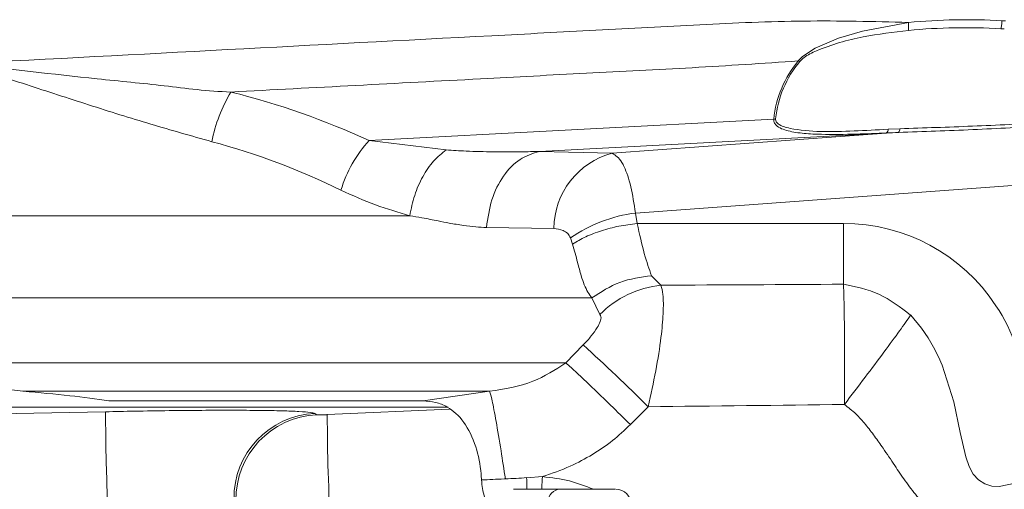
# Model space of a CAD drawing. Header units: millimetres. Extents: x 0 to 8410, y 0 to 5940.
# Tile 104 of 256: x 1026 to 1213, y 4612 to 4701. Entities that reach past the tile are written whole.
import ezdxf

# ---------------------------------------------------------------- set-up
doc = ezdxf.new("R2010")
doc.units = ezdxf.units.MM
doc.header["$LTSCALE"] = 10

msp = doc.modelspace()

# ---------------------------------------------------------------- linework, layer by layer
at = {"color": 8, "linetype": 'Continuous', "lineweight": 0}
for p, q in [((1092.177783, 4678.315193), (1168.857013, 4682.357051)), ((1190.540706, 4680.440561), (1192.774211, 4680.541986)), ((1092.177783, 4678.315193), (1106.779491, 4676.509478)), ((1190.194045, 4679.693268), (1124.444877, 4676.227555)), ((1138.254081, 4675.883637), (1190.194045, 4679.693268)), ((1192.502891, 4679.828488), (1190.252696, 4679.72871)), ((1310.856854, 4676.896893), (1142.656003, 4664.559835)), ((1124.444877, 4676.227555), (1138.254081, 4675.883637)), ((810.463106, 4664.058694), (1099.887525, 4664.058694)), ((1142.656003, 4664.559835), (1142.974531, 4662.584626)), ((1127.192174, 4661.613488), (1114.412938, 4661.819839)), ((1142.974531, 4662.584626), (1182.073747, 4662.584626)), ((1182.073747, 4662.584626), (1182.073747, 4651.064985)), ((1130.736982, 4658.667327), (1130.339061, 4659.852453)), ((1145.694171, 4652.668469), (1147.493278, 4650.874168)), ((1134.397661, 4648.471364), (787.12741, 4648.471364)), ((1135.924016, 4645.331331), (1134.397661, 4648.471364)), ((1129.480754, 4636.156582), (1132.764016, 4639.552352)), ((987.376605, 4636.156582), (1129.480754, 4636.156582)), ((1115.005409, 4630.79121), (1026.574766, 4630.79121)), ((1102.417384, 4628.967465), (1115.005409, 4630.79121)), ((1145.037328, 4627.861858), (1141.692077, 4624.466085)), ((1007.962142, 4626.269863), (1042.221462, 4626.891022)), ((1081.906473, 4626.566273), (1082.259809, 4626.33228)), ((1084.246551, 4626.351663), (1107.432519, 4627.364808)), ((1122.034465, 4614.408546), (1125.031625, 4614.599929))]:
    msp.add_line(p, q, dxfattribs=at)
at = {"color": 7, "linetype": 'Continuous', "lineweight": 0}
for p, q in [((1026.574766, 4630.79121), (1015.153085, 4632.204194)), ((1102.417384, 4628.967465), (1042.828952, 4628.967465)), ((1107.177173, 4627.758727), (1006.431495, 4627.758727)), ((1119.71799, 4612.204195), (1128.058826, 4612.204195)), ((1129.55681, 4612.204195), (1138.777171, 4612.204195))]:
    msp.add_line(p, q, dxfattribs=at)
at = {"color": 8, "linetype": 'Continuous', "lineweight": 0, "flags": 128}
for points in [[(1173.510467, 4693.376266), (1173.510467, 4693.376348), (1174.32109, 4694.245086), (1176.734124, 4695.806601), (1181.129609, 4697.686382), (1185.707723, 4699.040049), (1194.373761, 4700.678558), (1194.373761, 4700.678573)], [(1194.808637, 4645.209671), (1194.808637, 4645.209656), (1194.808637, 4645.209544), (1194.809114, 4645.209224), (1194.810306, 4645.208024), (1194.814836, 4645.203353), (1194.832479, 4645.184928), (1196.876918, 4642.758221), (1198.145782, 4640.901991), (1199.166452, 4639.149477), (1200.096046, 4637.302381), (1200.779353, 4635.743131), (1203.004514, 4628.753886), (1204.212343, 4622.969692), (1205.23635, 4618.348357), (1205.88318, 4616.529413), (1206.684505, 4615.052101), (1207.649385, 4613.973667), (1208.851253, 4613.21199), (1210.170661, 4612.820771), (1211.604749, 4612.739776), (1214.630042, 4613.351957)], [(1042.601501, 4607.069463), (1042.516624, 4610.563853), (1042.4358, 4614.0752), (1042.363321, 4617.43296), (1042.302047, 4620.474045), (1042.255555, 4623.050761), (1042.225753, 4625.03795), (1042.214309, 4626.339105), (1042.221462, 4626.891022)]]:
    msp.add_lwpolyline(points, dxfattribs=at)
at = {"color": 8, "linetype": 'Continuous', "lineweight": 0}
for centre, radius, start, end in [((1205.382685, 4583.718573), 117.476968, 86.71532009, 95.37715396), ((1187.119289, 4699.908956), 7.295182, 354.21656996, 6.05577619), ((1205.412423, 4584.206342), 116.988296, 86.38816406, 86.71617303), ((1205.249776, 4583.666445), 116.017956, 86.71519138, 95.37727347), ((1205.264563, 4583.9125), 115.771458, 86.38820051, 86.71551988), ((1189.257492, 4680.234049), 20.510648, 140.15215969, 174.05882584), ((1189.357855, 4680.310464), 20.258236, 140.15506575, 174.05854292), ((1174.313416, 4695.569879), 2.33595, 249.89536126, 257.40290294), ((1090.955913, 4672.545512), 29.109531, 149.10396347, 169.04212734), ((1168.647044, 4685.072168), 2.723223, 274.42208326, 281.89695803), ((1189.467024, 4680.460776), 1.073873, 317.02284841, 358.92135903), ((1191.693147, 4680.544744), 1.081068, 318.50576961, 359.85379932), ((1110.847983, 4661.486395), 25.13533, 137.96938073, 162.8424437), ((1189.880331, 4680.278659), 0.664153, 298.18706921, 304.10153929), ((1142.046496, 4661.521292), 14.854608, 104.79149522, 179.64438831), ((1146.341291, 4636.449782), 28.350598, 97.46900194, 124.36345872), ((1149.360322, 4632.131827), 18.835106, 95.68882916, 135.50936405), ((873.554372, 4355.132228), 384.81742, 45.13125202, 47.65515241), ((1082.583235, 4610.563841), 16.016736, 92.42166662, 180.91201503), ((1082.958813, 4610.332022), 16.015519, 92.5014928, 180.9945794), ((1451.416314, 4626.755225), 367.169984, 180.06297466, 183.47398935), ((1115.762126, 4693.270099), 79.107977, 271.6159996, 274.54748701), ((1128.63345, 4609.621768), 2.645585, 102.54468762, 187.93488514)]:
    msp.add_arc(centre, radius, start, end, dxfattribs=at)
at = {"color": 7, "linetype": 'Continuous', "lineweight": 0}
msp.add_arc((1138.911766, 4609.204277), 2.999918, 1.92502581, 90.0024251, dxfattribs=at)
at = {"color": 8, "linetype": 'Continuous', "lineweight": 0}
for centre, major_axis, ratio, start_param, end_param in [((974.904996, 4461.303044), (138.475656, 205.123169), 0.7696591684, 0.1275244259, 0.2714623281), ((1028.978975, 4645.893582), (215.853664, 31.132154), 0.0728476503, 0.7007749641, 0.7170071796), ((977.376596, 4451.889179), (112.624501, 215.407629), 0.7446862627, 0.0196269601, 0.1635648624), ((1180.941602, 4625.501884), (15.333141, 34.0431), 0.9589450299, 4.7862914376, 6.6908962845), ((750.607927, 4673.851943), (1374.540158, 0), 0.0174603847, 5.0053000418, 5.0316850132), ((751.445515, 4673.851943), (1374.540158, 0), 0.0349207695, 5.0027982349, 5.0311759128)]:
    msp.add_ellipse(centre, major_axis=major_axis, ratio=ratio, start_param=start_param, end_param=end_param, dxfattribs=at)
for points, knots in [([(1015.129958, 4692.871378), (1048.572685, 4694.63936), (1088.584499, 4696.754624), (1135.168643, 4699.191459), (1154.872972, 4700.266026), (1174.611307, 4701.170517), (1187.78202, 4700.84266), (1194.373761, 4700.678573)], [0, 0, 0, 0, 0.5598634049, 0.6698362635, 0.7798093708, 0.8897979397, 1, 1, 1, 1]), ([(1212.113773, 4701.002546), (1212.104229, 4700.859949), (1212.08514, 4700.574746), (1212.035178, 4700.16773), (1211.973268, 4699.793961), (1211.922773, 4699.593843), (1211.897527, 4699.493789)], [0, 0, 0, 0, 0.24999109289, 0.49999832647, 0.75001180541, 1, 1, 1, 1]), ([(1194.377338, 4699.173831), (1191.522217, 4698.830652), (1187.152298, 4698.305399), (1181.316443, 4696.936219), (1177.570048, 4695.617741), (1174.914818, 4694.36698), (1174.058069, 4693.536482), (1173.80396, 4693.29016)], [0, 0, 0, 0, 0.4000157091, 0.6122458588, 0.8236027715, 0.9476812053, 1, 1, 1, 1]), ([(1173.510467, 4693.376266), (1166.809869, 4692.932112), (1153.40948, 4692.043856), (1133.349328, 4691.05894), (1104.200279, 4689.497546), (1081.744099, 4688.319715), (1065.977012, 4687.492729)], [0, 0, 0, 0, 0.1866839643, 0.3733454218, 0.5600090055, 1, 1, 1, 1]), ([(1062.37713, 4678.078861), (1058.527399, 4679.160109), (1050.841556, 4681.318779), (1039.092226, 4685.019768), (1027.240413, 4688.878464), (1019.222372, 4691.527408), (1015.16898, 4692.858563), (1015.129958, 4692.871378)], [0, 0, 0, 0, 0.2516807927, 0.5024713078, 0.7500265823, 0.9975935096, 1, 1, 1, 1]), ([(1015.129958, 4692.871378), (1015.172239, 4692.866528), (1023.728513, 4691.885029), (1036.455961, 4690.351772), (1053.47643, 4688.736437), (1061.558357, 4687.630809), (1065.976933, 4687.492732), (1065.977012, 4687.492729)], [0, 0, 0, 0, 0.0024618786, 0.4982110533, 0.7489553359, 0.9999954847, 1, 1, 1, 1]), ([(1190.252696, 4679.72871), (1188.33054, 4679.648144), (1184.122247, 4679.471755), (1178.904516, 4679.407102), (1174.599946, 4679.590519), (1172.074968, 4679.955493), (1170.30972, 4680.509937), (1169.398179, 4681.038317), (1168.943607, 4681.654232), (1168.841351, 4682.071647), (1168.85427, 4682.307061), (1168.857013, 4682.357051)], [0, 0, 0, 0, 0.233163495, 0.5104789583, 0.6532059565, 0.7954170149, 0.8603999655, 0.9280036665, 0.9624903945, 0.992034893, 1, 1, 1, 1]), ([(1169.208442, 4682.40744), (1169.206733, 4682.366305), (1169.19861, 4682.170769), (1169.314526, 4681.822061), (1169.794161, 4681.316258), (1170.718402, 4680.895892), (1173.32575, 4680.265529), (1177.770997, 4679.900605), (1184.059146, 4680.079874), (1188.380037, 4680.320324), (1190.540706, 4680.440561)], [0, 0, 0, 0, 0.0068228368, 0.0324326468, 0.0634697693, 0.1273092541, 0.1907966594, 0.4582525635, 0.7290982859, 1, 1, 1, 1]), ([(1220.699941, 4681.065508), (1215.993779, 4680.81908), (1206.511203, 4680.322545), (1197.195334, 4679.993985), (1192.502891, 4679.828488)], [0, 0, 0, 0, 0.496295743, 1, 1, 1, 1]), ([(1192.774211, 4680.541986), (1197.335341, 4680.687805), (1206.522381, 4680.981514), (1215.913232, 4681.453063), (1220.641767, 4681.6905)], [0, 0, 0, 0, 0.4964743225, 1, 1, 1, 1]), ([(1099.887525, 4664.058694), (1100.14869, 4665.35728), (1100.671023, 4667.954466), (1102.278196, 4671.522354), (1104.331408, 4674.566935), (1105.963461, 4675.861962), (1106.779491, 4676.509478)], [0, 0, 0, 0, 0.2499975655, 0.4999977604, 0.7499977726, 1, 1, 1, 1]), ([(1106.779491, 4676.509478), (1108.035908, 4676.429971), (1110.998075, 4676.242522), (1115.765961, 4676.151574), (1120.426144, 4676.143926), (1123.303579, 4676.203805), (1124.444877, 4676.227555)], [0, 0, 0, 0, 0.2140826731, 0.5047279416, 0.8035567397, 1, 1, 1, 1]), ([(1114.412938, 4661.819839), (1114.673109, 4663.618247), (1115.19345, 4667.215053), (1117.517915, 4671.735608), (1120.670501, 4675.08138), (1123.18677, 4675.845503), (1124.444877, 4676.227555)], [0, 0, 0, 0, 0.2499995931, 0.4999977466, 0.7500042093, 1, 1, 1, 1]), ([(1138.254081, 4675.883637), (1138.879531, 4675.487548), (1139.661809, 4674.992142), (1140.841781, 4672.684795), (1141.845909, 4669.844097), (1142.387811, 4666.309262), (1142.656003, 4664.559835)], [0, 0, 0, 0, 0.3421151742, 0.4278981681, 0.7168606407, 1, 1, 1, 1]), ([(1099.887525, 4664.058694), (1097.727323, 4664.678665), (1093.386019, 4665.924606), (1089.023172, 4667.905906), (1086.831247, 4668.901325)], [0, 0, 0, 0, 0.4975928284, 1, 1, 1, 1]), ([(1114.412938, 4661.819839), (1113.747106, 4661.845921), (1112.303648, 4661.902465), (1109.94603, 4662.205617), (1107.568726, 4662.605156), (1104.954498, 4663.116538), (1102.481187, 4663.60543), (1100.659432, 4663.923797), (1099.887525, 4664.058694)], [0, 0, 0, 0, 0.1420842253, 0.3080246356, 0.4981144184, 0.6389085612, 0.8469996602, 1, 1, 1, 1]), ([(1130.339061, 4659.852453), (1130.175088, 4660.141769), (1129.807528, 4660.790298), (1128.710262, 4661.432743), (1127.781129, 4661.543366), (1127.192174, 4661.613488)], [0, 0, 0, 0, 0.227729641, 0.5104767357, 1, 1, 1, 1]), ([(1130.736982, 4658.667327), (1131.537021, 4659.146984), (1133.137109, 4660.106304), (1136.166924, 4661.250977), (1139.481617, 4662.137219), (1141.810208, 4662.435488), (1142.974531, 4662.584626)], [0, 0, 0, 0, 0.2499963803, 0.4999960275, 0.7499922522, 1, 1, 1, 1]), ([(1142.974531, 4662.584626), (1143.427745, 4660.562084), (1144.334178, 4656.516985), (1145.240839, 4653.951311), (1145.694171, 4652.668469)], [0, 0, 0, 0, 0.4999980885, 1, 1, 1, 1]), ([(1134.397661, 4648.471364), (1134.131274, 4648.823681), (1133.596773, 4649.530603), (1132.947638, 4650.938685), (1132.306822, 4652.783428), (1131.660448, 4655.317275), (1131.059509, 4657.497297), (1130.736982, 4658.667327)], [0, 0, 0, 0, 0.1700741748, 0.341252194, 0.5152115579, 0.7398114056, 1, 1, 1, 1]), ([(1134.397661, 4648.471364), (1136.106793, 4649.594704), (1139.525089, 4651.841406), (1143.637798, 4652.39278), (1145.694171, 4652.668469)], [0, 0, 0, 0, 0.4999955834, 1, 1, 1, 1]), ([(1147.493278, 4650.874168), (1147.62968, 4650.344248), (1147.951147, 4649.095351), (1147.970314, 4645.736581), (1147.526292, 4640.814206), (1146.584681, 4634.739496), (1145.551234, 4630.146055), (1145.037328, 4627.861858)], [0, 0, 0, 0, 0.1502048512, 0.3539974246, 0.5439623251, 0.7732244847, 1, 1, 1, 1]), ([(1182.246839, 4628.270359), (1182.265429, 4630.777086), (1182.302605, 4635.790002), (1182.265527, 4642.53885), (1182.183589, 4648.058753), (1182.110199, 4650.062981), (1182.073509, 4651.064985)], [0, 0, 0, 0, 0.25007735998, 0.50010096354, 0.75007793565, 1, 1, 1, 1]), ([(1182.073747, 4651.064985), (1184.37039, 4650.596419), (1188.968886, 4649.658222), (1192.860583, 4646.693641), (1194.808637, 4645.209671)], [0, 0, 0, 0, 0.4994333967, 1, 1, 1, 1]), ([(1132.764016, 4639.552352), (1133.28359, 4640.115761), (1134.277872, 4641.193929), (1135.377335, 4642.734375), (1136.020278, 4644.001384), (1136.199777, 4644.885963), (1136.005582, 4645.199598), (1135.924016, 4645.331331)], [0, 0, 0, 0, 0.2671516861, 0.5112348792, 0.6922023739, 0.8707178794, 1, 1, 1, 1]), ([(1182.246839, 4628.270359), (1183.581226, 4630.014974), (1186.241447, 4633.493024), (1189.841754, 4638.303654), (1192.885875, 4642.452675), (1194.168537, 4644.291848), (1194.808637, 4645.209671)], [0, 0, 0, 0, 0.2507371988, 0.4998674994, 0.7504135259, 1, 1, 1, 1]), ([(1115.005409, 4630.79121), (1117.8147, 4631.215239), (1122.976066, 4631.994286), (1127.444468, 4634.85358), (1129.480754, 4636.156582)], [0, 0, 0, 0, 0.5442921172, 1, 1, 1, 1]), ([(1129.480754, 4636.156582), (1130.115719, 4635.583167), (1131.385657, 4634.436328), (1134.391046, 4631.587246), (1137.903669, 4628.196307), (1140.429269, 4625.709498), (1141.692077, 4624.466085)], [0, 0, 0, 0, 0.2500006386, 0.500005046, 0.7500008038, 1, 1, 1, 1]), ([(1115.005409, 4630.79121), (1115.146663, 4630.344365), (1115.42917, 4629.450684), (1116.224287, 4625.274028), (1117.120735, 4619.955649), (1117.720936, 4615.990935), (1117.993032, 4614.193567)], [0, 0, 0, 0, 0.2611489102, 0.5222926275, 0.7834356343, 1, 1, 1, 1]), ([(1215.467607, 4602.084639), (1213.60679, 4602.075357), (1209.8888, 4602.05681), (1205.401235, 4603.463204), (1202.136673, 4605.233217), (1199.877243, 4606.883392), (1197.823109, 4608.795852), (1195.786842, 4611.099465), (1193.789103, 4613.760019), (1191.706131, 4616.829792), (1189.809098, 4619.682304), (1187.990001, 4622.277182), (1186.287364, 4624.46697), (1184.466114, 4626.581443), (1182.987716, 4627.706536), (1182.246839, 4628.270359)], [0, 0, 0, 0, 0.12491235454, 0.24958019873, 0.31148581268, 0.37489766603, 0.43757950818, 0.50032056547, 0.58188512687, 0.66163460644, 0.75032519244, 0.81279250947, 0.87510353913, 0.93741003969, 1, 1, 1, 1]), ([(1042.221462, 4626.891022), (1044.055643, 4626.931653), (1048.137711, 4627.022079), (1054.324355, 4627.116795), (1060.620974, 4627.177592), (1066.404631, 4627.191418), (1071.56016, 4627.159391), (1075.825535, 4627.079184), (1079.06513, 4626.952257), (1081.223166, 4626.783878), (1081.678686, 4626.638814), (1081.906473, 4626.566273)], [0, 0, 0, 0, 0.089391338, 0.19894521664, 0.30850611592, 0.42144466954, 0.5343986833, 0.65082338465, 0.76727373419, 0.8836235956, 1, 1, 1, 1]), ([(1082.259809, 4626.33228), (1082.295792, 4626.325858), (1082.367742, 4626.313017), (1082.77874, 4626.309904), (1083.354059, 4626.31986), (1083.882446, 4626.336819), (1084.179136, 4626.348914), (1084.246551, 4626.351663)], [0, 0, 0, 0, 0.2397571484, 0.4794101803, 0.7134713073, 0.9348944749, 1, 1, 1, 1]), ([(1141.692077, 4624.466085), (1140.582928, 4623.421552), (1138.351482, 4621.320106), (1134.494054, 4618.711566), (1130.077412, 4616.348622), (1126.807356, 4615.215446), (1125.032817, 4614.600514)], [0, 0, 0, 0, 0.2334506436, 0.4696685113, 0.7122087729, 1, 1, 1, 1]), ([(1124.876415, 4612.204195), (1124.883731, 4612.334122), (1124.926031, 4613.085351), (1124.983826, 4613.914327), (1125.031625, 4614.599929)], [0, 0, 0, 0, 0.17295188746, 1, 1, 1, 1]), ([(1125.031625, 4614.600186), (1126.751548, 4614.403652), (1130.088213, 4614.022375), (1133.214336, 4612.79763), (1134.729062, 4612.204195)], [0, 0, 0, 0, 0.5154615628, 1, 1, 1, 1])]:
    msp.add_open_spline(points, degree=3, knots=knots, dxfattribs=at)
at = {"color": 7, "linetype": 'Continuous', "lineweight": 0}
for points, knots in [([(1042.828952, 4628.967465), (1040.466129, 4629.306774), (1035.687951, 4629.992936), (1029.634677, 4630.523176), (1026.574766, 4630.79121)], [0, 0, 0, 0, 0.4945030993, 1, 1, 1, 1]), ([(1102.417384, 4628.967465), (1103.208065, 4628.9131), (1104.788545, 4628.80443), (1107.471365, 4627.698938), (1110.274952, 4625.195609), (1112.49286, 4620.653625), (1113.30359, 4616.540578), (1113.446312, 4614.351942), (1113.471185, 4613.970511)], [0, 0, 0, 0, 0.14353511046, 0.28691013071, 0.51894763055, 0.75219091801, 0.95681239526, 1, 1, 1, 1]), ([(1113.471185, 4613.970511), (1114.894937, 4614.041229), (1116.402213, 4614.116095), (1117.909506, 4614.189524), (1117.993032, 4614.193593)], [0, 0, 0, 0, 0.9445854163, 1, 1, 1, 1]), ([(1115.632926, 4607.975908), (1115.222347, 4608.53454), (1114.399399, 4609.654237), (1113.675588, 4611.893333), (1113.525804, 4613.415461), (1113.471185, 4613.970511)], [0, 0, 0, 0, 0.3874767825, 0.7766408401, 1, 1, 1, 1]), ([(1122.098838, 4612.204195), (1122.09505, 4612.303713), (1122.068774, 4612.993968), (1122.050159, 4613.757612), (1122.034227, 4614.411157)], [0, 0, 0, 0, 0.1441757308, 1, 1, 1, 1]), ([(1119.531785, 4612.204195), (1119.530434, 4612.204195), (1119.52098, 4612.204195), (1119.568513, 4612.204195), (1119.646661, 4612.204195), (1119.70642, 4612.204195), (1119.71799, 4612.204195)], [0, 0, 0, 0, 0.0692179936, 0.4843540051, 0.9001610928, 1, 1, 1, 1]), ([(1128.058826, 4612.204195), (1128.148612, 4612.204195), (1128.328137, 4612.204195), (1128.664923, 4612.204195), (1129.002999, 4612.204195), (1129.325305, 4612.204195), (1129.478319, 4612.204195), (1129.55681, 4612.204195)], [0, 0, 0, 0, 0.197936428, 0.3957647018, 0.5936193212, 0.7915427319, 1, 1, 1, 1])]:
    msp.add_open_spline(points, degree=3, knots=knots, dxfattribs=at)

doc.saveas('drawing.dxf')
